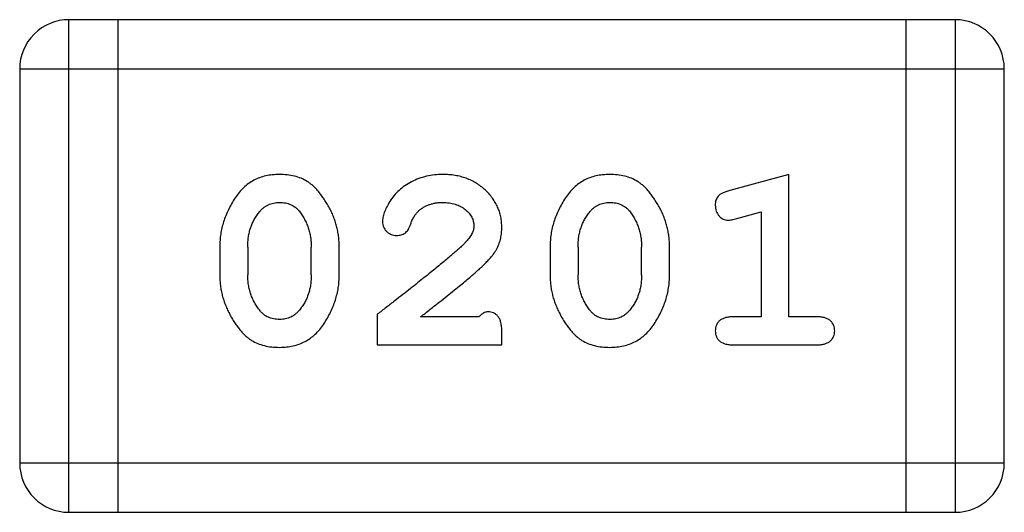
# Model space of a CAD drawing. Header units: millimetres. Extents: x 42 to 554, y 166 to 335.
# Tile 68 of 256: x 401.646 to 402.255, y 232.153 to 232.458. Entities that reach past the tile are written whole.
import ezdxf

# ---------------------------------------------------------------- set-up
doc = ezdxf.new("R2010")
doc.units = ezdxf.units.MM
doc.header["$LTSCALE"] = 30.734
doc.layers.get('0').update_dxf_attribs({"linetype": 'CONTINUOUS'})

msp = doc.modelspace()

# ---------------------------------------------------------------- linework, layer by layer
at = {"linetype": 'Continuous'}
for p, q in [((401.67634, 232.15297), (401.67634, 232.45777)), ((402.22498, 232.45777), (401.67634, 232.45777)), ((401.70682, 232.15297), (401.70682, 232.45777)), ((402.1945, 232.45777), (402.1945, 232.15297)), ((402.22498, 232.45777), (402.22498, 232.15297)), ((401.64586, 232.42729), (401.64586, 232.18345)), ((401.64586, 232.42729), (402.25546, 232.42729)), ((402.25546, 232.18345), (402.25546, 232.42729)), ((402.12213, 232.362), (402.08556, 232.35212)), ((402.12213, 232.27391), (402.12213, 232.362)), ((402.08981, 232.33472), (402.10483, 232.33887)), ((402.10483, 232.33887), (402.10483, 232.27391)), ((401.76974, 232.31739), (401.76974, 232.29964)), ((401.78705, 232.31712), (401.78705, 232.29991)), ((401.82638, 232.29991), (401.82638, 232.31712)), ((401.84368, 232.29964), (401.84368, 232.31739)), ((401.97426, 232.31739), (401.97426, 232.29964)), ((401.99156, 232.31712), (401.99156, 232.29991)), ((402.03089, 232.29991), (402.03089, 232.31712)), ((402.04819, 232.29964), (402.04819, 232.31739)), ((401.86728, 232.27548), (401.86728, 232.2566)), ((401.93021, 232.27391), (401.89402, 232.27391)), ((402.10483, 232.27391), (402.08752, 232.27391)), ((402.13944, 232.27391), (402.12213, 232.27391)), ((401.94436, 232.2566), (401.94436, 232.26447)), ((401.86728, 232.2566), (401.94436, 232.2566)), ((402.08752, 232.2566), (402.13944, 232.2566)), ((402.25546, 232.18345), (401.64586, 232.18345)), ((401.67634, 232.15297), (402.22498, 232.15297))]:
    msp.add_line(p, q, dxfattribs=at)
for centre, start, end in [((401.67634, 232.42729), 90.00001, 180.00001), ((402.22498, 232.42729), 0.00001, 90.00001), ((401.67634, 232.18345), 180.00001, 270.00001), ((402.22498, 232.18345), 270.00001, 0.00001)]:
    msp.add_arc(centre, 0.03048, start, end, dxfattribs=at)
for points, knots in [([(401.80654, 232.362), (401.8051, 232.36197), (401.8023, 232.36189), (401.79821, 232.36118), (401.79438, 232.36006), (401.7908, 232.35848), (401.7875, 232.35641), (401.78445, 232.3539), (401.78166, 232.35093), (401.7792, 232.34754), (401.777, 232.34395), (401.77508, 232.34027), (401.77342, 232.33656), (401.77209, 232.33279), (401.77102, 232.329), (401.77029, 232.32516), (401.76983, 232.32129), (401.76977, 232.31869), (401.76974, 232.31739)], [0, 0, 0, 0, 0.06692, 0.130834, 0.19258, 0.252759, 0.312631, 0.373411, 0.436359, 0.501894, 0.568244, 0.632472, 0.69556, 0.757163, 0.818592, 0.878885, 0.939235, 1, 1, 1, 1]), ([(401.84368, 232.31739), (401.84366, 232.31846), (401.84362, 232.32061), (401.84333, 232.3238), (401.84279, 232.32693), (401.84213, 232.33004), (401.8412, 232.33309), (401.84009, 232.3361), (401.8388, 232.33907), (401.8373, 232.34195), (401.8357, 232.34467), (401.83407, 232.34723), (401.83241, 232.34955), (401.83074, 232.35166), (401.82903, 232.35351), (401.82732, 232.35516), (401.82559, 232.35658), (401.82322, 232.35815), (401.82005, 232.35975), (401.81588, 232.36106), (401.81133, 232.36186), (401.80818, 232.36195), (401.80654, 232.362)], [0, 0, 0, 0, 0.049855, 0.099516, 0.148482, 0.19758, 0.246804, 0.296268, 0.346517, 0.397047, 0.446826, 0.49336, 0.537801, 0.579207, 0.617974, 0.654833, 0.689171, 0.722088, 0.786392, 0.853518, 0.924186, 1, 1, 1, 1]), ([(401.90769, 232.362), (401.90599, 232.36195), (401.90264, 232.36183), (401.8977, 232.36097), (401.89295, 232.35954), (401.88846, 232.35756), (401.88431, 232.35513), (401.88067, 232.35225), (401.87752, 232.34901), (401.87501, 232.34543), (401.87304, 232.34187), (401.87157, 232.33855), (401.87064, 232.33552), (401.87049, 232.33358), (401.87043, 232.33268)], [0, 0, 0, 0, 0.098286, 0.193983, 0.289056, 0.384352, 0.477435, 0.566197, 0.652355, 0.737986, 0.818188, 0.887401, 0.94802, 1, 1, 1, 1]), ([(401.94436, 232.32924), (401.94433, 232.33035), (401.94426, 232.33255), (401.94379, 232.33579), (401.94296, 232.33889), (401.94184, 232.34187), (401.94037, 232.34472), (401.93859, 232.34744), (401.93649, 232.35002), (401.9341, 232.35247), (401.93145, 232.3547), (401.9286, 232.35667), (401.92555, 232.35832), (401.92234, 232.35969), (401.91893, 232.3607), (401.91535, 232.36148), (401.91158, 232.36192), (401.909, 232.36198), (401.90769, 232.362)], [0, 0, 0, 0, 0.060981, 0.120256, 0.178148, 0.236115, 0.293993, 0.352864, 0.413358, 0.476056, 0.539296, 0.602396, 0.665116, 0.728325, 0.792919, 0.859317, 0.928302, 1, 1, 1, 1]), ([(402.01105, 232.362), (402.00962, 232.36197), (402.00681, 232.36189), (402.00272, 232.36118), (401.99889, 232.36006), (401.99531, 232.35848), (401.99201, 232.35641), (401.98896, 232.3539), (401.98617, 232.35093), (401.98371, 232.34754), (401.98151, 232.34395), (401.97959, 232.34027), (401.97793, 232.33656), (401.9766, 232.33279), (401.97553, 232.329), (401.9748, 232.32516), (401.97434, 232.32129), (401.97428, 232.31869), (401.97426, 232.31739)], [0, 0, 0, 0, 0.06692, 0.130834, 0.19258, 0.252759, 0.312631, 0.373411, 0.436359, 0.501894, 0.568244, 0.632472, 0.69556, 0.757163, 0.818592, 0.878885, 0.939235, 1, 1, 1, 1]), ([(402.04819, 232.31739), (402.04817, 232.31846), (402.04813, 232.32061), (402.04784, 232.3238), (402.04731, 232.32693), (402.04664, 232.33004), (402.04572, 232.33309), (402.0446, 232.3361), (402.04331, 232.33907), (402.04181, 232.34195), (402.04021, 232.34467), (402.03858, 232.34723), (402.03692, 232.34955), (402.03525, 232.35166), (402.03354, 232.35351), (402.03184, 232.35516), (402.0301, 232.35658), (402.02773, 232.35815), (402.02456, 232.35975), (402.02039, 232.36106), (402.01584, 232.36186), (402.01269, 232.36195), (402.01105, 232.362)], [0, 0, 0, 0, 0.049855, 0.099516, 0.148482, 0.19758, 0.246804, 0.296268, 0.346517, 0.397047, 0.446826, 0.49336, 0.537801, 0.579207, 0.617974, 0.654833, 0.689171, 0.722088, 0.786392, 0.853518, 0.924186, 1, 1, 1, 1]), ([(402.08556, 232.35212), (402.08471, 232.35187), (402.08314, 232.3514), (402.08106, 232.35055), (402.07943, 232.34964), (402.07824, 232.34861), (402.07744, 232.34743), (402.07691, 232.3461), (402.07655, 232.34459), (402.07652, 232.34351), (402.07651, 232.34295)], [0, 0, 0, 0, 0.187321, 0.344927, 0.475328, 0.579604, 0.674244, 0.773631, 0.882025, 1, 1, 1, 1]), ([(401.7943, 232.3389), (401.79471, 232.33936), (401.79551, 232.34026), (401.79685, 232.34144), (401.79825, 232.34247), (401.79977, 232.34328), (401.80137, 232.34393), (401.80307, 232.34436), (401.80484, 232.34464), (401.80605, 232.34468), (401.80666, 232.3447)], [0, 0, 0, 0, 0.13042, 0.256046, 0.378133, 0.498725, 0.620452, 0.742761, 0.869406, 1, 1, 1, 1]), ([(401.80666, 232.3447), (401.8073, 232.34469), (401.80853, 232.34467), (401.81034, 232.34441), (401.81204, 232.344), (401.81362, 232.34341), (401.81509, 232.34266), (401.81645, 232.34174), (401.81771, 232.34067), (401.81844, 232.33983), (401.81881, 232.33941)], [0, 0, 0, 0, 0.138115, 0.270177, 0.397547, 0.520057, 0.63869, 0.757499, 0.878226, 1, 1, 1, 1]), ([(401.8927, 232.33932), (401.8932, 232.33974), (401.8942, 232.34059), (401.89582, 232.34171), (401.89756, 232.34261), (401.89937, 232.34338), (401.90129, 232.34398), (401.9033, 232.34438), (401.9054, 232.34467), (401.90684, 232.34469), (401.90757, 232.3447)], [0, 0, 0, 0, 0.121873, 0.243139, 0.363336, 0.485133, 0.607572, 0.734701, 0.864814, 1, 1, 1, 1]), ([(401.90757, 232.3447), (401.90897, 232.34466), (401.91167, 232.34457), (401.91548, 232.34372), (401.91887, 232.34235), (401.92174, 232.34042), (401.92406, 232.33816), (401.92582, 232.33568), (401.92685, 232.33298), (401.92699, 232.33111), (401.92706, 232.33017)], [0, 0, 0, 0, 0.156344, 0.299348, 0.4327, 0.561, 0.682299, 0.791883, 0.89611, 1, 1, 1, 1]), ([(401.99881, 232.3389), (401.99922, 232.33936), (402.00002, 232.34026), (402.00136, 232.34144), (402.00277, 232.34247), (402.00428, 232.34328), (402.00588, 232.34393), (402.00758, 232.34436), (402.00935, 232.34464), (402.01056, 232.34468), (402.01118, 232.3447)], [0, 0, 0, 0, 0.13042, 0.256046, 0.378133, 0.498725, 0.620452, 0.742761, 0.869406, 1, 1, 1, 1]), ([(402.01118, 232.3447), (402.01181, 232.34469), (402.01304, 232.34467), (402.01485, 232.34441), (402.01655, 232.344), (402.01813, 232.34341), (402.0196, 232.34266), (402.02096, 232.34174), (402.02222, 232.34067), (402.02295, 232.33983), (402.02332, 232.33941)], [0, 0, 0, 0, 0.138115, 0.270177, 0.397547, 0.520057, 0.63869, 0.757499, 0.878226, 1, 1, 1, 1]), ([(401.78705, 232.31712), (401.78708, 232.31818), (401.78713, 232.32026), (401.78744, 232.32332), (401.78801, 232.32626), (401.78883, 232.32905), (401.78982, 232.33173), (401.7911, 232.33425), (401.79256, 232.33667), (401.79372, 232.33816), (401.7943, 232.3389)], [0, 0, 0, 0, 0.135446, 0.266257, 0.393419, 0.517936, 0.639137, 0.758785, 0.879345, 1, 1, 1, 1]), ([(401.81881, 232.33941), (401.81941, 232.33861), (401.82061, 232.33702), (401.82216, 232.33448), (401.82348, 232.33184), (401.82452, 232.32908), (401.82537, 232.32623), (401.82595, 232.32328), (401.8263, 232.32023), (401.82635, 232.31817), (401.82638, 232.31712)], [0, 0, 0, 0, 0.125331, 0.248948, 0.371201, 0.494032, 0.616811, 0.742104, 0.868849, 1, 1, 1, 1]), ([(401.88773, 232.33081), (401.88804, 232.33171), (401.88864, 232.33341), (401.88986, 232.3357), (401.89112, 232.33772), (401.89218, 232.3388), (401.8927, 232.33932)], [0, 0, 0, 0, 0.285518, 0.544185, 0.781367, 1, 1, 1, 1]), ([(401.99156, 232.31712), (401.99159, 232.31818), (401.99164, 232.32026), (401.99196, 232.32332), (401.99252, 232.32626), (401.99334, 232.32905), (401.99433, 232.33173), (401.99562, 232.33425), (401.99707, 232.33667), (401.99823, 232.33816), (401.99881, 232.3389)], [0, 0, 0, 0, 0.135446, 0.266257, 0.393419, 0.517936, 0.639137, 0.758785, 0.879345, 1, 1, 1, 1]), ([(402.02332, 232.33941), (402.02392, 232.33861), (402.02512, 232.33702), (402.02667, 232.33448), (402.02799, 232.33184), (402.02903, 232.32908), (402.02988, 232.32623), (402.03046, 232.32328), (402.03082, 232.32023), (402.03086, 232.31817), (402.03089, 232.31712)], [0, 0, 0, 0, 0.125331, 0.248948, 0.371201, 0.494032, 0.616811, 0.742104, 0.868849, 1, 1, 1, 1]), ([(402.07651, 232.34295), (402.07654, 232.34233), (402.07659, 232.34111), (402.07705, 232.33937), (402.07776, 232.33775), (402.0788, 232.33635), (402.08, 232.33517), (402.08136, 232.3343), (402.08285, 232.33379), (402.08388, 232.33372), (402.0844, 232.33369)], [0, 0, 0, 0, 0.138815, 0.27042, 0.39836, 0.52875, 0.654955, 0.771147, 0.884581, 1, 1, 1, 1]), ([(401.87043, 232.33268), (401.87046, 232.33214), (401.87053, 232.33106), (401.87105, 232.3295), (401.87188, 232.32805), (401.873, 232.32674), (401.87436, 232.32564), (401.87588, 232.32485), (401.87752, 232.32431), (401.87866, 232.32427), (401.87925, 232.32425)], [0, 0, 0, 0, 0.120856, 0.239483, 0.360995, 0.490166, 0.620982, 0.746416, 0.870253, 1, 1, 1, 1]), ([(401.87925, 232.32425), (401.87974, 232.32427), (401.8807, 232.32431), (401.88207, 232.32458), (401.88332, 232.32504), (401.88445, 232.32573), (401.88548, 232.32663), (401.88635, 232.3278), (401.88713, 232.32921), (401.88752, 232.33026), (401.88773, 232.33081)], [0, 0, 0, 0, 0.127347, 0.246131, 0.359406, 0.470543, 0.586092, 0.711469, 0.847022, 1, 1, 1, 1]), ([(402.0844, 232.33369), (402.08474, 232.33371), (402.0855, 232.33375), (402.08674, 232.33396), (402.0882, 232.33429), (402.08924, 232.33457), (402.08981, 232.33472)], [0, 0, 0, 0, 0.183151, 0.413144, 0.682305, 1, 1, 1, 1]), ([(401.92706, 232.33017), (401.927, 232.32939), (401.92687, 232.32775), (401.9259, 232.32531), (401.92437, 232.32284), (401.92301, 232.32129), (401.92229, 232.32046)], [0, 0, 0, 0, 0.212836, 0.442809, 0.70317, 1, 1, 1, 1]), ([(401.9276, 232.30095), (401.92848, 232.30172), (401.93017, 232.3032), (401.93254, 232.30542), (401.93465, 232.30754), (401.93653, 232.30952), (401.93814, 232.31139), (401.93949, 232.31316), (401.94061, 232.3148), (401.94173, 232.31685), (401.9428, 232.31941), (401.94371, 232.32258), (401.94427, 232.32587), (401.94433, 232.32811), (401.94436, 232.32924)], [0, 0, 0, 0, 0.103002, 0.197728, 0.285279, 0.365235, 0.437224, 0.502446, 0.560545, 0.611446, 0.707576, 0.80349, 0.900532, 1, 1, 1, 1]), ([(401.92229, 232.32046), (401.92185, 232.32001), (401.92089, 232.31903), (401.91929, 232.31748), (401.9174, 232.31574), (401.91522, 232.31382), (401.91277, 232.31169), (401.91005, 232.30934), (401.90702, 232.30685), (401.90371, 232.30414), (401.90014, 232.30122), (401.89627, 232.29812), (401.89214, 232.29482), (401.88772, 232.29133), (401.883, 232.28765), (401.87801, 232.28377), (401.87275, 232.27968), (401.86913, 232.2769), (401.86728, 232.27548)], [0, 0, 0, 0, 0.026647, 0.057942, 0.094152, 0.134806, 0.180631, 0.231142, 0.286385, 0.346321, 0.411439, 0.481035, 0.555329, 0.634592, 0.718826, 0.807759, 0.901393, 1, 1, 1, 1]), ([(401.89402, 232.27391), (401.89602, 232.27547), (401.89985, 232.27846), (401.90532, 232.28278), (401.91029, 232.2867), (401.91474, 232.29029), (401.9187, 232.29345), (401.92211, 232.29629), (401.92503, 232.29874), (401.9268, 232.30026), (401.9276, 232.30095)], [0, 0, 0, 0, 0.176662, 0.337826, 0.484741, 0.617764, 0.73494, 0.837793, 0.926412, 1, 1, 1, 1]), ([(401.76974, 232.29964), (401.76976, 232.29857), (401.7698, 232.29644), (401.77011, 232.29327), (401.77059, 232.29014), (401.77129, 232.28704), (401.77216, 232.284), (401.7733, 232.28101), (401.77455, 232.27804), (401.77603, 232.27516), (401.7776, 232.27243), (401.77923, 232.26988), (401.78088, 232.26758), (401.78252, 232.26546), (401.78422, 232.26361), (401.78592, 232.26194), (401.78765, 232.26051), (401.79002, 232.25892), (401.7932, 232.25731), (401.79739, 232.256), (401.80196, 232.25517), (401.80514, 232.25508), (401.80679, 232.25503)], [0, 0, 0, 0, 0.049886, 0.09882, 0.148132, 0.19689, 0.246038, 0.295176, 0.345305, 0.395692, 0.445312, 0.491875, 0.535813, 0.577009, 0.616081, 0.652689, 0.687585, 0.720206, 0.785062, 0.85223, 0.923759, 1, 1, 1, 1]), ([(401.79469, 232.27762), (401.79408, 232.27841), (401.79286, 232.27998), (401.79133, 232.28254), (401.78998, 232.28516), (401.78892, 232.28792), (401.78809, 232.29077), (401.78746, 232.29373), (401.78713, 232.29679), (401.78707, 232.29886), (401.78705, 232.29991)], [0, 0, 0, 0, 0.124927, 0.248361, 0.370889, 0.492583, 0.61616, 0.741472, 0.869044, 1, 1, 1, 1]), ([(401.80679, 232.25503), (401.80823, 232.25507), (401.81105, 232.25514), (401.81514, 232.25586), (401.81898, 232.25697), (401.82255, 232.25857), (401.82588, 232.26059), (401.82892, 232.26311), (401.83172, 232.26605), (401.83418, 232.26944), (401.83637, 232.27304), (401.83833, 232.27671), (401.83998, 232.28043), (401.84134, 232.28419), (401.84237, 232.288), (401.84315, 232.29184), (401.8436, 232.29573), (401.84365, 232.29834), (401.84368, 232.29964)], [0, 0, 0, 0, 0.067217, 0.131051, 0.19272, 0.252824, 0.312745, 0.373449, 0.436041, 0.501494, 0.567761, 0.632087, 0.695096, 0.757109, 0.817993, 0.878657, 0.939311, 1, 1, 1, 1]), ([(401.82638, 232.29991), (401.82635, 232.29886), (401.8263, 232.29678), (401.82598, 232.29372), (401.82543, 232.29078), (401.82459, 232.28799), (401.82361, 232.28531), (401.82232, 232.28278), (401.82087, 232.28036), (401.81971, 232.27888), (401.81913, 232.27814)], [0, 0, 0, 0, 0.135449, 0.266263, 0.393429, 0.516942, 0.639128, 0.758779, 0.879341, 1, 1, 1, 1]), ([(401.97426, 232.29964), (401.97427, 232.29857), (401.97431, 232.29644), (401.97462, 232.29327), (401.9751, 232.29014), (401.9758, 232.28704), (401.97667, 232.284), (401.97781, 232.28101), (401.97906, 232.27804), (401.98054, 232.27516), (401.98212, 232.27243), (401.98374, 232.26988), (401.98539, 232.26758), (401.98703, 232.26546), (401.98873, 232.26361), (401.99043, 232.26194), (401.99216, 232.26051), (401.99453, 232.25892), (401.99771, 232.25731), (402.0019, 232.256), (402.00647, 232.25517), (402.00966, 232.25508), (402.0113, 232.25503)], [0, 0, 0, 0, 0.049886, 0.09882, 0.148132, 0.19689, 0.246038, 0.295176, 0.345305, 0.395692, 0.445312, 0.491875, 0.535813, 0.577009, 0.616081, 0.652689, 0.687585, 0.720206, 0.785062, 0.85223, 0.923759, 1, 1, 1, 1]), ([(401.9992, 232.27762), (401.99859, 232.27841), (401.99737, 232.27998), (401.99584, 232.28254), (401.99449, 232.28516), (401.99343, 232.28792), (401.9926, 232.29077), (401.99197, 232.29373), (401.99164, 232.29679), (401.99159, 232.29886), (401.99156, 232.29991)], [0, 0, 0, 0, 0.124927, 0.248361, 0.370889, 0.492583, 0.61616, 0.741472, 0.869044, 1, 1, 1, 1]), ([(402.0113, 232.25503), (402.01274, 232.25507), (402.01556, 232.25514), (402.01965, 232.25586), (402.02349, 232.25697), (402.02706, 232.25857), (402.03039, 232.26059), (402.03343, 232.26311), (402.03624, 232.26605), (402.03869, 232.26944), (402.04088, 232.27304), (402.04284, 232.27671), (402.04449, 232.28043), (402.04586, 232.28419), (402.04688, 232.288), (402.04766, 232.29184), (402.04811, 232.29573), (402.04816, 232.29834), (402.04819, 232.29964)], [0, 0, 0, 0, 0.067217, 0.131051, 0.19272, 0.252824, 0.312745, 0.373449, 0.436041, 0.501494, 0.567761, 0.632087, 0.695096, 0.757109, 0.817993, 0.878657, 0.939311, 1, 1, 1, 1]), ([(402.03089, 232.29991), (402.03086, 232.29886), (402.03081, 232.29678), (402.03049, 232.29372), (402.02994, 232.29078), (402.0291, 232.28799), (402.02812, 232.28531), (402.02683, 232.28278), (402.02538, 232.28036), (402.02422, 232.27888), (402.02364, 232.27814)], [0, 0, 0, 0, 0.135449, 0.266263, 0.393429, 0.516942, 0.639128, 0.758779, 0.879341, 1, 1, 1, 1]), ([(401.80684, 232.27233), (401.8062, 232.27235), (401.80495, 232.27237), (401.80314, 232.27262), (401.80144, 232.27303), (401.79986, 232.27363), (401.79839, 232.27437), (401.79703, 232.27528), (401.79579, 232.27637), (401.79506, 232.2772), (401.79469, 232.27762)], [0, 0, 0, 0, 0.139844, 0.271849, 0.399162, 0.521619, 0.6402, 0.758957, 0.87828, 1, 1, 1, 1]), ([(401.81913, 232.27814), (401.81873, 232.27768), (401.81794, 232.27677), (401.8166, 232.27559), (401.81518, 232.27458), (401.81367, 232.27375), (401.81209, 232.27311), (401.81041, 232.27267), (401.80866, 232.27239), (401.80745, 232.27235), (401.80684, 232.27233)], [0, 0, 0, 0, 0.129853, 0.25607, 0.380154, 0.49978, 0.62208, 0.743277, 0.868791, 1, 1, 1, 1]), ([(401.93571, 232.27705), (401.93526, 232.27701), (401.93432, 232.27693), (401.93294, 232.27626), (401.93153, 232.27527), (401.93067, 232.27438), (401.93021, 232.27391)], [0, 0, 0, 0, 0.20611, 0.432681, 0.695597, 1, 1, 1, 1]), ([(401.94436, 232.26447), (401.94434, 232.26554), (401.9443, 232.26751), (401.94386, 232.27022), (401.9432, 232.27247), (401.94213, 232.2742), (401.94081, 232.2755), (401.93929, 232.2764), (401.93757, 232.27697), (401.93635, 232.27703), (401.93571, 232.27705)], [0, 0, 0, 0, 0.1844, 0.34094, 0.473574, 0.586824, 0.690029, 0.789175, 0.890445, 1, 1, 1, 1]), ([(402.01135, 232.27233), (402.01071, 232.27235), (402.00946, 232.27237), (402.00765, 232.27262), (402.00595, 232.27303), (402.00437, 232.27363), (402.0029, 232.27437), (402.00154, 232.27528), (402.0003, 232.27637), (401.99957, 232.2772), (401.9992, 232.27762)], [0, 0, 0, 0, 0.139844, 0.271849, 0.399162, 0.521619, 0.6402, 0.758957, 0.87828, 1, 1, 1, 1]), ([(402.02364, 232.27814), (402.02324, 232.27768), (402.02245, 232.27677), (402.02111, 232.27559), (402.01969, 232.27458), (402.01818, 232.27375), (402.0166, 232.27311), (402.01492, 232.27267), (402.01317, 232.27239), (402.01196, 232.27235), (402.01135, 232.27233)], [0, 0, 0, 0, 0.129853, 0.25607, 0.380154, 0.49978, 0.62208, 0.743277, 0.868791, 1, 1, 1, 1]), ([(402.08752, 232.27391), (402.08663, 232.27389), (402.08495, 232.27384), (402.08262, 232.27339), (402.08066, 232.27263), (402.07909, 232.27156), (402.07795, 232.27022), (402.07711, 232.26873), (402.07661, 232.26705), (402.07654, 232.26586), (402.07651, 232.26526)], [0, 0, 0, 0, 0.169102, 0.317658, 0.446239, 0.563118, 0.671828, 0.776546, 0.884858, 1, 1, 1, 1]), ([(402.15045, 232.26526), (402.15042, 232.26586), (402.15035, 232.26705), (402.14985, 232.26873), (402.14901, 232.27023), (402.14784, 232.27155), (402.1463, 232.27263), (402.14434, 232.27338), (402.14201, 232.27384), (402.14033, 232.27389), (402.13944, 232.27391)], [0, 0, 0, 0, 0.11517, 0.223509, 0.328254, 0.438012, 0.553651, 0.682263, 0.830856, 1, 1, 1, 1]), ([(402.07651, 232.26526), (402.07654, 232.26465), (402.07661, 232.26346), (402.07711, 232.26178), (402.07795, 232.26027), (402.07909, 232.25892), (402.08066, 232.25785), (402.08262, 232.25713), (402.08494, 232.25666), (402.08663, 232.25662), (402.08752, 232.2566)], [0, 0, 0, 0, 0.115051, 0.223278, 0.329269, 0.437893, 0.554681, 0.682591, 0.83103, 1, 1, 1, 1]), ([(402.13944, 232.2566), (402.14033, 232.25662), (402.14202, 232.25666), (402.14434, 232.25714), (402.1463, 232.25785), (402.14784, 232.25894), (402.14902, 232.26026), (402.14984, 232.26178), (402.15035, 232.26346), (402.15042, 232.26465), (402.15045, 232.26526)], [0, 0, 0, 0, 0.169012, 0.317488, 0.445429, 0.560977, 0.67065, 0.776666, 0.88492, 1, 1, 1, 1])]:
    msp.add_open_spline(points, degree=3, knots=knots, dxfattribs=at)

doc.saveas('drawing.dxf')
